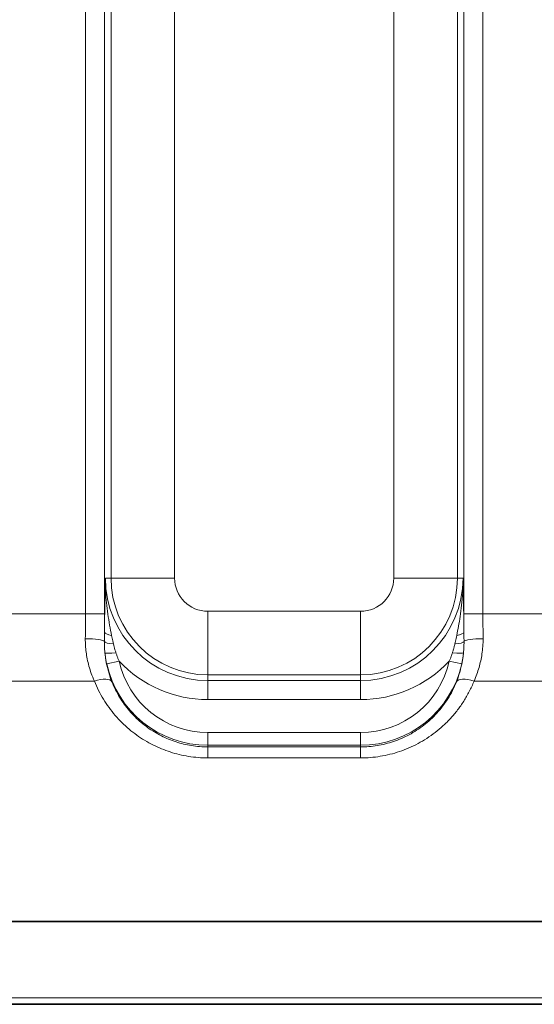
# Model space of a CAD drawing. Header units: millimetres. Extents: x 10 to 830, y 10 to 584.
# Tile 20 of 174: x 251 to 259, y 173 to 188. Entities that reach past the tile are written whole.
import ezdxf

# ---------------------------------------------------------------- set-up
doc = ezdxf.new("R2010")
doc.units = ezdxf.units.MM
doc.header["$LTSCALE"] = 2
for name, color, linetype, lineweight in [('Bemaßung (ISO)', 7, 'Continuous', 25), ('Sichtbar (ISO)', 7, 'Continuous', 35), ('Sichtbar schmal (ISO)', 7, 'Continuous', 18)]:
    doc.layers.add(name, color=color, linetype=linetype, lineweight=lineweight)
doc.styles.add('Notiztext (ISO)', font='isocpeur.ttf')
doc.dimstyles.new('Standard (ISO)', dxfattribs={"dimscale": 2, "dimtxt": 3.5, "dimasz": 2.5, "dimexe": 2, "dimexo": 0, "dimgap": 0.762, "dimtad": 1, "dimtoh": 1, "dimdec": 8, "dimdsep": 46, "dimtxsty": 'Notiztext (ISO)', "dimcen": 0.09, "dimdle": 10, "dimclrd": 256, "dimclre": 256, "dimclrt": 256, "dimadec": 6, "dimazin": 2, "dimtfac": 0.514286, "dimtdec": 3, "dimtmove": 0, "dimatfit": 3, "dimfxl": 1, "dimtolj": 1, "dimlwd": -1, "dimlwe": -1, "dimarcsym": 0})

# ---------------------------------------------------------------- blocks, each defined once
blk = doc.blocks.new('*D26')
at = {"layer": 'Bemaßung (ISO)', "transparency": 16777216}
for p, q in [((213.635, 194.366), (213.635, 132.981)), ((281.135, 194.366), (281.135, 132.981)), ((218.635, 136.981), (276.135, 136.981))]:
    blk.add_line(p, q, dxfattribs=at)
for points in [[(218.635, 137.814), (218.635, 136.147), (213.635, 136.981)], [(276.135, 137.814), (276.135, 136.147), (281.135, 136.981)]]:
    blk.add_solid(points, dxfattribs=at)
at = {"layer": 'Defpoints', "color": 0, "transparency": 16777216}
for p in [(213.635, 194.366), (281.135, 194.366), (281.135, 136.981)]:
    blk.add_point(p, dxfattribs=at)
at = {"layer": 'Bemaßung (ISO)', "transparency": 16777216, "insert": (239.685, 145.505), "char_height": 7, "attachment_point": 1, "style": 'Notiztext (ISO)'}
blk.add_mtext('\\A1;67.5', dxfattribs=at)

msp = doc.modelspace()

# ---------------------------------------------------------------- linework, layer by layer
at = {"layer": 'Sichtbar (ISO)'}
for p, q in [((278.39376924, 174.31845926), (216.37576633, 174.31845943)), ((190.39148969, 173.01642402), (304.37804723, 173.01642402))]:
    msp.add_line(p, q, dxfattribs=at)
at = {"layer": 'Sichtbar schmal (ISO)'}
for p, q in [((251.75978259, 197.17854907), (251.75978259, 179.15429897)), ((252.05959984, 197.17854907), (252.05959984, 179.15429897)), ((257.71049462, 179.15429897), (257.71049462, 197.17854907)), ((258.01031187, 179.15429897), (258.01031187, 197.17854907)), ((252.16240148, 179.71642402), (252.16240148, 196.41642402)), ((253.16179231, 179.71642402), (253.16179231, 196.41642402)), ((256.60830215, 196.41642402), (256.60830215, 179.71642402)), ((257.60769297, 196.41642402), (257.60769297, 179.71642402)), ((252.16240148, 179.71642402), (252.07356808, 179.71642385)), ((253.16179231, 179.71642402), (252.16240148, 179.71642402)), ((256.60830215, 179.71642402), (257.60769297, 179.71642402)), ((257.60769297, 179.71642402), (257.69652638, 179.71642382)), ((251.75978259, 179.15429897), (250.51031187, 179.15429897)), ((251.75978259, 179.15429897), (252.05959984, 179.15429897)), ((256.08504723, 179.1931691), (253.68504723, 179.1931691)), ((253.68504723, 179.1931691), (253.68504723, 178.19377828)), ((256.08504723, 179.1931691), (256.08504723, 178.19377828)), ((258.01031187, 179.15429897), (257.71049462, 179.15429897)), ((259.25978259, 179.15429897), (258.01031187, 179.15429897)), ((252.09458972, 178.3672767), (252.28981901, 178.41013467)), ((257.67550474, 178.3672767), (257.48027545, 178.41013467)), ((256.08504723, 178.19377828), (253.68504723, 178.19377828)), ((253.68504723, 178.19377828), (253.68504723, 178.10494494)), ((256.08504723, 178.19377828), (256.08504723, 178.10494494)), ((251.90079009, 178.09605204), (250.36930437, 178.09605204)), ((253.68504723, 177.80512769), (253.68504723, 178.10494494)), ((253.68504723, 178.10494494), (256.08504723, 178.10494494)), ((256.08504723, 177.80512769), (256.08504723, 178.10494494)), ((259.40079009, 178.09605204), (257.86930437, 178.09605204)), ((253.68504723, 177.80512769), (256.08504723, 177.80512769)), ((253.68504723, 177.28797208), (256.08504723, 177.28797208)), ((253.68504723, 177.08809391), (253.68504723, 177.28797208)), ((256.08504723, 177.08809391), (256.08504723, 177.28797208)), ((253.68504723, 177.08809391), (256.08504723, 177.08809391)), ((253.68504723, 177.08809391), (253.68504723, 177.06209491)), ((253.68504723, 177.06209491), (256.08504723, 177.06209491)), ((253.68504723, 176.88926729), (253.68504723, 177.06209491)), ((256.08504723, 177.08809391), (256.08504723, 177.06209491)), ((256.08504723, 176.88926729), (256.08504723, 177.06209491)), ((253.68504723, 176.88926729), (256.08504723, 176.88926729)), ((304.37804723, 173.11642402), (190.39148969, 173.11642402))]:
    msp.add_line(p, q, dxfattribs=at)
for centre, radius, start, end in [((253.68504723, 179.71642402), 1.61147908, 180.000147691, 270), ((253.68504723, 179.71642402), 1.52264575, 180, 270), ((253.68504723, 179.71642402), 0.52325492, 180, 270), ((256.08504723, 179.71642402), 0.52325492, 270, 0), ((256.08504723, 179.71642402), 1.52264575, 270, 0), ((256.08504723, 179.71642402), 1.61147908, 270, 359.999834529), ((253.68504723, 178.71642402), 1.62833011, 192.381530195, 270), ((253.68504723, 178.71642402), 1.42845194, 192.381530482, 270), ((253.68504723, 179.71642402), 1.91129633, 223.114399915, 270), ((256.08504723, 179.71642402), 1.91129633, 270, 316.885600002), ((256.08504723, 178.71642402), 1.42845194, 270, 347.618469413), ((256.08504723, 178.71642402), 1.62833011, 270, 347.618469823)]:
    msp.add_arc(centre, radius, start, end, dxfattribs=at)
for centre, major_axis, ratio, start_param, end_param in [((251.6621468, 179.15429959), (0.00000045, -2.49812135), 0.0390836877, 1.4136485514, 1.570796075), ((251.96194011, 179.15429948), (0, -2.7983124), 0.0348995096, 1.4678923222, 1.5707961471), ((257.80815434, 179.15429951), (0, 2.79831318), 0.0348994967, 1.5707965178, 1.673700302), ((258.10794766, 179.15429959), (0.00000045, 2.49812141), 0.0390836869, 1.5707965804, 1.7279441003), ((251.75857956, 178.71642402), (0.29999541, -0.0016587), 0.1563815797, 0.0725990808, 1.5716609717), ((252.25896139, 178.86684983), (-0.19998881, 0.00211523), 0.2898513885, 0.0364730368, 1.1273137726), ((257.51113307, 178.86684995), (0.19998881, 0.00211517), 0.289851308, 5.1558716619, 6.2467123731), ((258.01151489, 178.71642402), (-0.29999541, -0.0016587), 0.1563815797, 4.7115243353, 6.2105862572), ((252.25728622, 178.71933858), (-0.19999153, 0.00184048), 0.2050419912, 0.0732633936, 1.2904536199), ((257.51280823, 178.71933868), (0.19999153, 0.00184048), 0.2050420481, 4.9927317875, 6.2099218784), ((252.26532447, 178.56083524), (-0.19887664, -0.02116793), 0.0889091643, 0.0350457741, 1.4350851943), ((254.06982501, 178.78896242), (1.9611552, 0.49126864), 0.9108636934, 3.0085139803, 3.2630423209), ((257.50477003, 178.56083612), (0.19887665, -0.0211679), 0.0889097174, 4.8481005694, 6.2481398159), ((255.6115307, 178.81036947), (2.05064074, -0.5096813), 0.8909041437, 6.1627551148, 6.4117156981), ((251.90079009, 177.96906241), (0.27843005, 0.11169919), 0.3978358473, 0.0380485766, 1.4125293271), ((257.86930437, 177.96906241), (-0.27843005, 0.11169919), 0.3978358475, 4.8706559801, 6.2451367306)]:
    msp.add_ellipse(centre, major_axis=major_axis, ratio=ratio, start_param=start_param, end_param=end_param, dxfattribs=at)
for points, knots in [([(252.07356805, 179.71641788), (252.07222927, 179.65212963), (252.07096704, 179.5906549), (252.06982014, 179.53353508), (252.06867324, 179.47641527), (252.06764544, 179.42365036), (252.06664012, 179.36971739), (252.06563479, 179.31578442), (252.06465307, 179.26068338), (252.06372055, 179.20431891), (252.06278803, 179.14795444), (252.06190581, 179.09032653), (252.06112518, 179.03383116), (252.06034454, 178.9773358), (252.05966644, 178.92197299), (252.05908323, 178.86684986)], [0, 0, 0, 0, 0.2, 0.2, 0.2, 0.4, 0.4, 0.4, 0.6, 0.6, 0.6, 0.8, 0.8, 0.8, 0.99999997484, 0.99999997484, 0.99999997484, 0.99999997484]), ([(252.07356805, 179.71641788), (252.07276081, 179.64279062), (252.07443417, 179.57297601), (252.07762011, 179.50872089), (252.08080605, 179.44446577), (252.08538255, 179.38577772), (252.09126629, 179.3268898), (252.09715003, 179.26800189), (252.10443443, 179.20891616), (252.11291226, 179.15003274), (252.12139009, 179.09114932), (252.13107862, 179.03245938), (252.1412047, 178.97641225), (252.15133079, 178.92036511), (252.16187598, 178.86696767), (252.17259485, 178.81539814)], [0, 0, 0, 0, 0.2, 0.2, 0.2, 0.4, 0.4, 0.4, 0.6, 0.6, 0.6, 0.8, 0.8, 0.8, 1, 1, 1, 1]), ([(257.59749961, 178.81539814), (257.60695549, 178.86089302), (257.61645411, 178.9087686), (257.62555518, 178.95813768), (257.63465625, 179.00750676), (257.64338246, 179.05837842), (257.65173592, 179.11325105), (257.66008938, 179.16812368), (257.66805524, 179.22699001), (257.67491327, 179.28953718), (257.68177131, 179.35208435), (257.6875398, 179.41831005), (257.69145475, 179.4892988), (257.69536969, 179.56028755), (257.6974082, 179.63603789), (257.69652642, 179.71641714)], [0, 0, 0, 0, 0.2, 0.2, 0.2, 0.4, 0.4, 0.4, 0.6, 0.6, 0.6, 0.8, 0.8, 0.8, 1, 1, 1, 1]), ([(257.71101123, 178.8668499), (257.71049648, 178.91550736), (257.70989518, 178.96523936), (257.70922141, 179.01533599), (257.70854765, 179.06543264), (257.70780202, 179.11589391), (257.70695035, 179.16894177), (257.70609867, 179.22198962), (257.70514316, 179.27762407), (257.70408831, 179.33536893), (257.70303347, 179.39311379), (257.70188264, 179.45296906), (257.70061986, 179.51626129), (257.69935708, 179.57955351), (257.69798747, 179.64628269), (257.69652642, 179.71641714)], [0.00000006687, 0.00000006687, 0.00000006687, 0.00000006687, 0.2, 0.2, 0.2, 0.4, 0.4, 0.4, 0.6, 0.6, 0.6, 0.8, 0.8, 0.8, 1, 1, 1, 1]), ([(251.75857956, 178.76333919), (251.7583476, 178.72586459), (251.75948239, 178.68909834), (251.76172438, 178.65360401), (251.76396638, 178.61810968), (251.76731558, 178.58388121), (251.77183459, 178.54931374), (251.7763536, 178.51474628), (251.78204242, 178.47984332), (251.78920198, 178.44396529), (251.79636153, 178.40808726), (251.80499182, 178.37123645), (251.81537087, 178.33341326), (251.82574992, 178.29559007), (251.83787772, 178.25679519), (251.85202853, 178.21716909), (251.86617934, 178.177543), (251.88235315, 178.13708635), (251.90079009, 178.09605204)], [0, 0, 0, 0, 0.16666666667, 0.16666666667, 0.16666666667, 0.33333333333, 0.33333333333, 0.33333333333, 0.5, 0.5, 0.5, 0.66666666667, 0.66666666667, 0.66666666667, 0.83333333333, 0.83333333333, 0.83333333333, 0.99999999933, 0.99999999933, 0.99999999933, 0.99999999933]), ([(252.05908323, 178.86684984), (252.0589611, 178.85109957), (252.0588222, 178.83511875), (252.05868049, 178.81929055), (252.05853878, 178.80346235), (252.05839446, 178.78778676), (252.0582463, 178.77106974), (252.05809813, 178.75435271), (252.05794579, 178.73659424), (252.05780356, 178.71817263)], [0, 0, 0, 0, 0.3333333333, 0.3333333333, 0.3333333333, 0.6666666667, 0.6666666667, 0.6666666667, 1, 1, 1, 1]), ([(252.17259486, 178.81539806), (252.17563674, 178.80075906), (252.17872748, 178.78601802), (252.18179707, 178.77153017), (252.18486668, 178.7570423), (252.18791433, 178.74280963), (252.19118168, 178.72775277), (252.19444902, 178.71269592), (252.19793726, 178.69681317), (252.20158892, 178.68044198)], [0.00000060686, 0.00000060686, 0.00000060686, 0.00000060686, 0.33333333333, 0.33333333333, 0.33333333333, 0.66666666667, 0.66666666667, 0.66666666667, 0.99999970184, 0.99999970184, 0.99999970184, 0.99999970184]), ([(257.56850556, 178.68044207), (257.57171105, 178.69481305), (257.57491829, 178.70938133), (257.57804792, 178.7237706), (257.58117756, 178.73815987), (257.58423082, 178.75237195), (257.58744748, 178.7675237), (257.59066415, 178.78267543), (257.59404337, 178.79876466), (257.59749961, 178.81539812)], [0.00000038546, 0.00000038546, 0.00000038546, 0.00000038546, 0.33333333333, 0.33333333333, 0.33333333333, 0.66666666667, 0.66666666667, 0.66666666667, 0.99999982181, 0.99999982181, 0.99999982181, 0.99999982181]), ([(257.7122909, 178.71817263), (257.7121658, 178.7343741), (257.71202805, 178.75065648), (257.71188726, 178.76664774), (257.71174648, 178.78263901), (257.71160232, 178.79833916), (257.71145328, 178.8149081), (257.71130423, 178.83147703), (257.71115029, 178.84891475), (257.71101123, 178.86684985)], [0, 0, 0, 0, 0.3333333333, 0.3333333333, 0.3333333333, 0.6666666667, 0.6666666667, 0.6666666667, 1, 1, 1, 1]), ([(257.86930437, 178.09605204), (257.88576985, 178.13269835), (257.90044735, 178.16893426), (257.91345375, 178.20442043), (257.92646016, 178.23990661), (257.93779546, 178.27463894), (257.94781794, 178.30900141), (257.95784043, 178.34336388), (257.9665501, 178.3773493), (257.97434087, 178.41275596), (257.98213163, 178.44816262), (257.98900348, 178.48499846), (257.99463452, 178.5232234), (258.00026556, 178.56144834), (258.00465578, 178.60106653), (258.00753215, 178.6411933), (258.01040851, 178.68132007), (258.01177103, 178.72195165), (258.01151489, 178.76333919)], [0.00000000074, 0.00000000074, 0.00000000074, 0.00000000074, 0.16666666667, 0.16666666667, 0.16666666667, 0.33333333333, 0.33333333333, 0.33333333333, 0.5, 0.5, 0.5, 0.66666666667, 0.66666666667, 0.66666666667, 0.83333333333, 0.83333333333, 0.83333333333, 1, 1, 1, 1]), ([(252.05780356, 178.71817259), (252.05766085, 178.69902578), (252.05787861, 178.6796429), (252.05845049, 178.66040357), (252.05890664, 178.64505755), (252.05957941, 178.6298028), (252.06050686, 178.61405899), (252.06074216, 178.61006477), (252.06099415, 178.60603911), (252.06126407, 178.60197259), (252.06259789, 178.58187724), (252.06437582, 178.56078445), (252.06663587, 178.53906111)], [0.00000007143, 0.00000007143, 0.00000007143, 0.00000007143, 0.33333333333, 0.33333333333, 0.33333333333, 0.59921278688, 0.59921278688, 0.59921278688, 0.66666666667, 0.66666666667, 0.66666666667, 1, 1, 1, 1]), ([(252.20158893, 178.68044194), (252.20491867, 178.66551442), (252.20855866, 178.65037709), (252.21243018, 178.63535597), (252.21630169, 178.62033484), (252.22039593, 178.60543143), (252.2249943, 178.58971585), (252.22959267, 178.57400029), (252.23470421, 178.55747223), (252.24028219, 178.54045183)], [0, 0, 0, 0, 0.33333333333, 0.33333333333, 0.33333333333, 0.66666666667, 0.66666666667, 0.66666666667, 0.99999931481, 0.99999931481, 0.99999931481, 0.99999931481]), ([(257.52981239, 178.54045232), (257.53465034, 178.55521497), (257.53934407, 178.57023772), (257.54376974, 178.58519192), (257.54819545, 178.60014625), (257.55236233, 178.61503234), (257.55648306, 178.63080692), (257.56060378, 178.64658149), (257.56466919, 178.66324314), (257.56850555, 178.68044202)], [0.00000272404, 0.00000272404, 0.00000272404, 0.00000272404, 0.33333333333, 0.33333333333, 0.33333333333, 0.66666666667, 0.66666666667, 0.66666666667, 1, 1, 1, 1]), ([(257.70345855, 178.53906167), (257.70541822, 178.55789738), (257.70709928, 178.57706813), (257.70843618, 178.59618791), (257.70857562, 178.5981821), (257.70871138, 178.60017573), (257.70884351, 178.60217014), (257.70997826, 178.6192977), (257.71085475, 178.6364818), (257.71145969, 178.65457596), (257.71213508, 178.67477709), (257.71245529, 178.69611287), (257.7122909, 178.7181726)], [0.00000010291, 0.00000010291, 0.00000010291, 0.00000010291, 0.33333333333, 0.33333333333, 0.33333333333, 0.36809986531, 0.36809986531, 0.36809986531, 0.66666666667, 0.66666666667, 0.66666666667, 1, 1, 1, 1]), ([(252.0666359, 178.53906076), (252.06868846, 178.51984638), (252.07109412, 178.50065931), (252.07385063, 178.48151751), (252.07660715, 178.46237571), (252.07971446, 178.44327917), (252.08317154, 178.42423532), (252.08662862, 178.40519146), (252.09043549, 178.3862003), (252.09458972, 178.36727671)], [0, 0, 0, 0, 0.3333333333, 0.3333333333, 0.3333333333, 0.6666666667, 0.6666666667, 0.6666666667, 1, 1, 1, 1]), ([(252.24028222, 178.54045173), (252.2451032, 178.52573897), (252.25015566, 178.51109246), (252.25543442, 178.49652779), (252.26071317, 178.48196313), (252.26621821, 178.46748032), (252.27194982, 178.45307911), (252.27768143, 178.4386779), (252.28363962, 178.4243583), (252.28981901, 178.41013467)], [0, 0, 0, 0, 0.33333333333, 0.33333333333, 0.33333333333, 0.66666666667, 0.66666666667, 0.66666666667, 0.99999992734, 0.99999992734, 0.99999992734, 0.99999992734]), ([(257.48027545, 178.41013467), (257.48644516, 178.42433604), (257.49239768, 178.43864068), (257.49812696, 178.45303469), (257.50385623, 178.4674287), (257.50936227, 178.48191207), (257.51464425, 178.49648424), (257.51992623, 178.5110564), (257.52498414, 178.52571735), (257.52981228, 178.54045196)], [0.00000005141, 0.00000005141, 0.00000005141, 0.00000005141, 0.33333333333, 0.33333333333, 0.33333333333, 0.66666666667, 0.66666666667, 0.66666666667, 1, 1, 1, 1]), ([(257.67550474, 178.36727671), (257.6796525, 178.38617083), (257.68345615, 178.40514217), (257.68691225, 178.42417657), (257.69036836, 178.44321098), (257.69347693, 178.46230846), (257.69623558, 178.48146026), (257.69899423, 178.50061206), (257.70140295, 178.51981819), (257.70345861, 178.53906164)], [0, 0, 0, 0, 0.3333333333, 0.3333333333, 0.3333333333, 0.6666666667, 0.6666666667, 0.6666666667, 1, 1, 1, 1]), ([(252.17732823, 178.08489437), (252.19425414, 178.04236253), (252.21286023, 178.00085548), (252.23295644, 177.96056571), (252.25305265, 177.92027594), (252.27462745, 177.88119899), (252.2977341, 177.84311523), (252.32084075, 177.80503147), (252.34549338, 177.76794877), (252.37144608, 177.73216254), (252.39739877, 177.69637631), (252.42464423, 177.66188104), (252.45310885, 177.62867731), (252.48157347, 177.59547359), (252.51125963, 177.56356337), (252.54202059, 177.53303466), (252.57278154, 177.50250595), (252.60461665, 177.47335783), (252.63739976, 177.44563992), (252.67018288, 177.417922), (252.70391423, 177.39163457), (252.73844981, 177.36682871), (252.7729854, 177.34202284), (252.80832454, 177.31869765), (252.84435329, 177.29687273), (252.88038205, 177.27504782), (252.9170998, 177.25472221), (252.9544317, 177.23589589), (252.99176361, 177.21706957), (253.02970822, 177.19974148), (253.06825078, 177.18390105), (253.10679334, 177.16806061), (253.14593839, 177.15371698), (253.18527966, 177.14098004), (253.22462093, 177.12824311), (253.26414768, 177.11708465), (253.30461187, 177.10732524), (253.34507606, 177.09756584), (253.38648406, 177.08923185), (253.4285509, 177.08249703), (253.47061774, 177.07576221), (253.51334593, 177.07063286), (253.55618711, 177.06721992), (253.5990283, 177.06380698), (253.64198108, 177.06209508), (253.68504723, 177.06209491)], [0, 0, 0, 0, 0.0666666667, 0.0666666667, 0.0666666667, 0.1333333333, 0.1333333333, 0.1333333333, 0.2, 0.2, 0.2, 0.2666666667, 0.2666666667, 0.2666666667, 0.3333333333, 0.3333333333, 0.3333333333, 0.4, 0.4, 0.4, 0.4666666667, 0.4666666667, 0.4666666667, 0.5333333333, 0.5333333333, 0.5333333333, 0.6, 0.6, 0.6, 0.6666666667, 0.6666666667, 0.6666666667, 0.7333333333, 0.7333333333, 0.7333333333, 0.8, 0.8, 0.8, 0.8666666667, 0.8666666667, 0.8666666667, 0.9333333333, 0.9333333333, 0.9333333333, 1, 1, 1, 1]), ([(256.08504723, 177.06209491), (256.12955282, 177.06209509), (256.17386356, 177.06393638), (256.21750199, 177.06751024), (256.26114043, 177.0710841), (256.30410849, 177.07635587), (256.34725741, 177.0834221), (256.39040634, 177.09048833), (256.4337287, 177.09938659), (256.47663639, 177.11005725), (256.51954408, 177.12072791), (256.56204165, 177.13315718), (256.6040879, 177.1473533), (256.64613416, 177.16154943), (256.6877275, 177.17751423), (256.72874874, 177.19524277), (256.76976997, 177.2129713), (256.81021955, 177.23246281), (256.850007, 177.2537324), (256.88979445, 177.275002), (256.92891837, 177.29805178), (256.96720796, 177.3228545), (257.00549756, 177.34765722), (257.04295232, 177.3742137), (257.07938268, 177.4024638), (257.11581304, 177.43071389), (257.15121965, 177.46065684), (257.18545051, 177.49224396), (257.21968136, 177.52383107), (257.25273529, 177.55706329), (257.28443121, 177.59184659), (257.31612713, 177.62662989), (257.34646445, 177.66296654), (257.37523923, 177.70069095), (257.40401401, 177.73841536), (257.43124596, 177.77751336), (257.45714445, 177.81853289), (257.48304294, 177.85955243), (257.50757747, 177.90251048), (257.53028005, 177.94697661), (257.55298263, 177.99144274), (257.57386924, 178.03740975), (257.59276623, 178.08489437)], [0, 0, 0, 0, 0.0714285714, 0.0714285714, 0.0714285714, 0.1428571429, 0.1428571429, 0.1428571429, 0.2142857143, 0.2142857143, 0.2142857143, 0.2857142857, 0.2857142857, 0.2857142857, 0.3571428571, 0.3571428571, 0.3571428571, 0.4285714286, 0.4285714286, 0.4285714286, 0.5, 0.5, 0.5, 0.5714285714, 0.5714285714, 0.5714285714, 0.6428571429, 0.6428571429, 0.6428571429, 0.7142857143, 0.7142857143, 0.7142857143, 0.7857142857, 0.7857142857, 0.7857142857, 0.8571428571, 0.8571428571, 0.8571428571, 0.9285714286, 0.9285714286, 0.9285714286, 1, 1, 1, 1])]:
    msp.add_open_spline(points, degree=3, knots=knots, dxfattribs=at)
for points in [[(251.90079009, 178.09605204), (251.92099568, 178.04568651), (251.96525095, 177.94772034), (252.04219731, 177.8091836), (252.12998326, 177.67783795), (252.2269305, 177.55569316), (252.33246568, 177.44274027), (252.44557096, 177.33959999), (252.56534476, 177.24660916), (252.69076864, 177.164119), (252.8210362, 177.09225817), (252.95560469, 177.03098983), (253.09440191, 176.98031206), (253.23452736, 176.94088392), (253.38126237, 176.91140145), (253.53275054, 176.89329072), (253.63406932, 176.88926748), (253.68504723, 176.88926729)], [(256.08504723, 176.88926729), (256.13773097, 176.88926749), (256.24224624, 176.89363371), (256.39459189, 176.91225312), (256.54812411, 176.94367239), (256.69877628, 176.98761536), (256.84625742, 177.04403787), (256.98972615, 177.11294506), (257.12854683, 177.19444597), (257.26150404, 177.28837429), (257.38725933, 177.3943136), (257.50474397, 177.51192026), (257.61263351, 177.64058755), (257.70959447, 177.77904704), (257.79710251, 177.93132982), (257.84673722, 178.03980015), (257.86930437, 178.09605204)]]:
    msp.add_open_spline(points, degree=3, dxfattribs=at)

# ---------------------------------------------------------------- dimensions: what is measured, and where the dimension line sits
at = {"layer": 'Bemaßung (ISO)'}
dim = msp.add_linear_dim(base=(281.1350472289, 136.9806464), p1=(213.6350472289, 194.3664240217), p2=(281.1350472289, 194.3664240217), angle=180, dimstyle='Standard (ISO)', override={"dimgap": 0.762, "dimtoh": 0, "dimdec": 8, "dimtol": 0, "dimlim": 0, "dimtp": 0, "dimtm": 0, "dimtdec": 3, "dimtofl": 0, "dimatfit": 1}, dxfattribs=at)
dim.commit()
dim.dimension.update_dxf_attribs({"geometry": '*D26', "text_midpoint": (247.3850472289, 136.9806464), "dimtype": 160})

doc.saveas('drawing.dxf')
